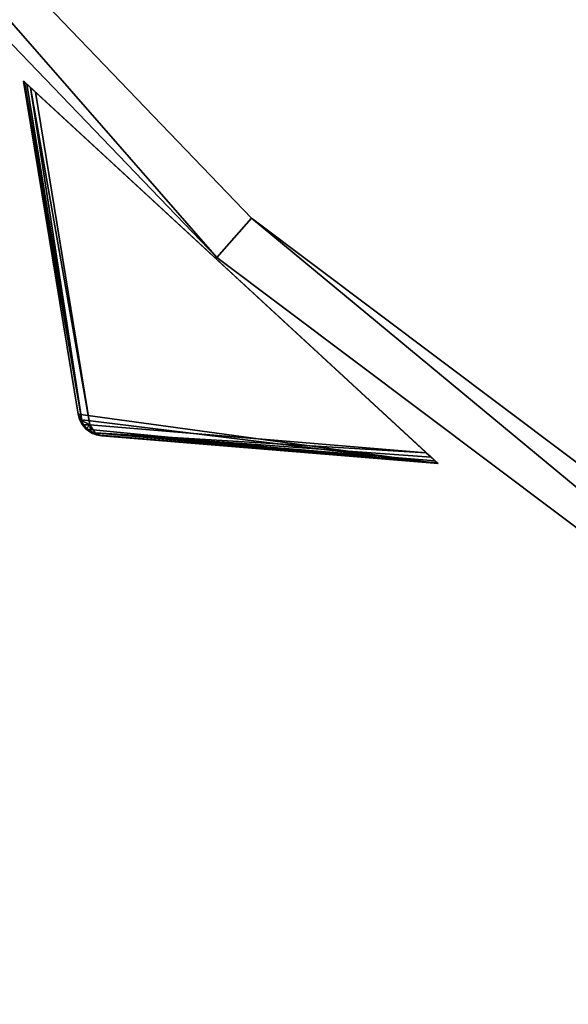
# Model space of a CAD drawing. Extents: x 1239 to 1951, y -365 to 347.
# Tile 22 of 98: x 1414 to 1435, y -234 to -196. Entities that reach past the tile are written whole.
import ezdxf

# ---------------------------------------------------------------- set-up
doc = ezdxf.new("R2010")
doc.units = 0
doc.header["$LTSCALE"] = 25.4
doc.layers.get('0').update_dxf_attribs({"color": 13, "linetype": 'CONTINUOUS'})

# ---------------------------------------------------------------- blocks, each defined once
blk = doc.blocks.new('GRUPUJ_10')
at = {"color": 0}
mesh = blk.add_polyface(dxfattribs=at)
corners = [(0, 334.731, 403.847), (1.997, 334.841, 403.847), (1.462, 391.844, 403.847), (7.718, 278.124, 403.847), (9.671, 278.553, 403.847), (24.417, 223.488, 403.847), (26.276, 224.224, 403.847), (49.663, 172.237, 403.847), (51.38, 173.263, 403.847), (82.804, 125.7, 403.847), (84.334, 126.988, 403.847), (122.98, 85.082, 403.847), (124.285, 86.599, 403.847), (145.389, 67.329, 403.847), (146.566, 68.945, 403.847), (169.152, 51.435, 403.847), (170.196, 53.141, 403.847), (220.124, 25.63, 403.847), (220.881, 27.482, 403.847), (274.575, 8.336, 403.847), (275.025, 10.285, 403.847), (331.094, 0, 403.847), (331.226, 1.996, 403.847), (388.22, 0.838, 403.847), (388.029, 2.829, 403.847), (443.963, 12.764, 403.847), (444.47, 10.83, 403.847), (497.579, 31.543, 403.847), (498.39, 29.714, 403.847), (547.489, 58.679, 403.847), (548.582, 57.004, 403.847), (592.399, 93.469, 403.847), (593.747, 91.992, 403.847), (631.147, 135.014, 403.847), (632.714, 133.772, 403.847), (662.728, 182.235, 403.847), (664.475, 181.261, 403.847), (686.326, 233.912, 403.847), (688.207, 233.23, 403.847), (701.329, 288.704, 403.847), (703.294, 288.333, 403.847), (707.348, 345.194, 403.847), (709.348, 345.143, 403.847), (3.451, 391.632, 403.847), (12.067, 447.982, 403.847), (13.996, 447.454, 403.847), (31.54, 501.693, 403.847), (33.36, 500.862, 403.847), (59.377, 551.584, 403.847), (61.039, 550.472, 403.847), (94.856, 596.363, 403.847), (96.318, 594.999, 403.847), (137.059, 634.872, 403.847), (138.283, 633.291, 403.847), (184.892, 666.112, 403.847), (185.847, 664.355, 403.847), (237.117, 689.274, 403.847), (237.778, 687.387, 403.847), (292.382, 703.759, 403.847), (292.732, 701.79, 403.847), (349.254, 709.192, 403.847), (349.284, 707.192, 403.847), (406.262, 705.431, 403.847), (405.97, 703.452, 403.847), (461.322, 690.668, 403.847), (461.927, 692.574, 403.847), (513.907, 669.17, 403.847), (514.81, 670.954, 403.847), (562.362, 639.515, 403.847), (563.54, 641.131, 403.847), (605.432, 602.471, 403.847), (606.854, 603.878, 403.847), (642.003, 558.999, 403.847), (643.632, 560.159, 403.847), (671.127, 510.222, 403.847), (672.921, 511.106, 403.847), (692.049, 457.406, 403.847), (693.962, 457.991, 403.847), (704.228, 401.918, 403.847), (706.21, 402.188, 403.847)]
mesh.append_faces([[corners[k] for k in face] for face in [(0, 1, 2), (1, 3, 4), (4, 5, 6), (6, 7, 8), (8, 9, 10), (10, 11, 12), (12, 13, 14), (14, 15, 16), (16, 17, 18), (18, 19, 20), (20, 21, 22), (22, 23, 24), (24, 23, 25), (25, 26, 27), (27, 28, 29), (29, 30, 31), (31, 32, 33), (33, 34, 35), (35, 36, 37), (37, 38, 39), (39, 40, 41), (2, 43, 44), (43, 2, 1), (44, 45, 46), (46, 47, 48), (48, 49, 50), (50, 51, 52), (52, 53, 54), (54, 55, 56), (56, 57, 58), (58, 59, 60), (60, 61, 62), (62, 64, 65), (65, 66, 67), (67, 68, 69), (69, 70, 71), (71, 72, 73), (73, 74, 75), (75, 76, 77), (77, 78, 79), (79, 41, 42)]], dxfattribs={"vtx0": -1, "vtx1": -1, "color": 0})
mesh.append_faces([[corners[k] for k in face] for face in [(1, 0, 3), (4, 3, 5), (6, 5, 7), (8, 7, 9), (10, 9, 11), (12, 11, 13), (14, 13, 15), (16, 15, 17), (18, 17, 19), (20, 19, 21), (22, 21, 23), (25, 23, 26), (27, 26, 28), (29, 28, 30), (31, 30, 32), (33, 32, 34), (35, 34, 36), (37, 36, 38), (39, 38, 40), (41, 40, 42), (44, 43, 45), (46, 45, 47), (48, 47, 49), (50, 49, 51), (52, 51, 53), (54, 53, 55), (56, 55, 57), (58, 57, 59), (60, 59, 61), (62, 61, 63), (62, 63, 64), (65, 64, 66), (67, 66, 68), (69, 68, 70), (71, 70, 72), (73, 72, 74), (75, 74, 76), (77, 76, 78), (79, 78, 41)]], dxfattribs={"vtx0": -1, "vtx2": -1, "color": 0})
mesh = blk.add_polyface(dxfattribs=at)
corners = [(1.462, 391.844, 383.847), (3.451, 391.632, 383.847), (1.997, 334.841, 383.847), (12.067, 447.982, 383.847), (13.996, 447.454, 383.847), (31.54, 501.693, 383.847), (33.36, 500.862, 383.847), (59.377, 551.584, 383.847), (61.039, 550.472, 383.847), (94.856, 596.363, 383.847), (96.318, 594.999, 383.847), (137.059, 634.872, 383.847), (138.283, 633.291, 383.847), (184.892, 666.112, 383.847), (185.847, 664.355, 383.847), (237.117, 689.274, 383.847), (237.778, 687.387, 383.847), (292.382, 703.759, 383.847), (292.732, 701.79, 383.847), (349.254, 709.192, 383.847), (349.284, 707.192, 383.847), (406.262, 705.431, 383.847), (405.97, 703.452, 383.847), (461.322, 690.668, 383.847), (461.927, 692.574, 383.847), (513.907, 669.17, 383.847), (514.81, 670.954, 383.847), (562.362, 639.515, 383.847), (563.54, 641.131, 383.847), (605.432, 602.471, 383.847), (606.854, 603.878, 383.847), (642.003, 558.999, 383.847), (643.632, 560.159, 383.847), (671.127, 510.222, 383.847), (672.921, 511.106, 383.847), (692.049, 457.406, 383.847), (693.962, 457.991, 383.847), (704.228, 401.918, 383.847), (706.21, 402.188, 383.847), (707.348, 345.194, 383.847), (709.348, 345.143, 383.847), (0, 334.731, 383.847), (7.718, 278.124, 383.847), (9.671, 278.553, 383.847), (24.417, 223.488, 383.847), (26.276, 224.224, 383.847), (49.663, 172.237, 383.847), (51.38, 173.263, 383.847), (82.804, 125.7, 383.847), (84.334, 126.988, 383.847), (122.98, 85.082, 383.847), (124.285, 86.599, 383.847), (145.389, 67.329, 383.847), (146.566, 68.945, 383.847), (169.152, 51.435, 383.847), (170.196, 53.141, 383.847), (220.124, 25.63, 383.847), (220.881, 27.482, 383.847), (274.575, 8.336, 383.847), (275.025, 10.285, 383.847), (331.094, 0, 383.847), (331.226, 1.996, 383.847), (388.22, 0.838, 383.847), (388.029, 2.829, 383.847), (443.963, 12.764, 383.847), (444.47, 10.83, 383.847), (497.579, 31.543, 383.847), (498.39, 29.714, 383.847), (547.489, 58.679, 383.847), (548.582, 57.004, 383.847), (592.399, 93.469, 383.847), (593.747, 91.992, 383.847), (631.147, 135.014, 383.847), (632.714, 133.772, 383.847), (662.728, 182.235, 383.847), (664.475, 181.261, 383.847), (686.326, 233.912, 383.847), (688.207, 233.23, 383.847), (701.329, 288.704, 383.847), (703.294, 288.333, 383.847)]
mesh.append_faces([[corners[k] for k in face] for face in [(1, 3, 4), (4, 5, 6), (6, 7, 8), (8, 9, 10), (10, 11, 12), (12, 13, 14), (14, 15, 16), (16, 17, 18), (18, 19, 20), (20, 21, 22), (22, 21, 23), (23, 24, 25), (25, 26, 27), (27, 28, 29), (29, 30, 31), (31, 32, 33), (33, 34, 35), (35, 36, 37), (37, 38, 39), (41, 2, 42), (42, 43, 44), (44, 45, 46), (46, 47, 48), (48, 49, 50), (50, 51, 52), (52, 53, 54), (54, 55, 56), (56, 57, 58), (58, 59, 60), (60, 61, 62), (62, 64, 65), (65, 66, 67), (67, 68, 69), (69, 70, 71), (71, 72, 73), (73, 74, 75), (75, 76, 77), (77, 78, 79), (79, 39, 40)]], dxfattribs={"vtx0": -1, "vtx1": -1, "color": 0})
mesh.append_faces([[corners[k] for k in face] for face in [(0, 1, 2), (1, 0, 3), (4, 3, 5), (6, 5, 7), (8, 7, 9), (10, 9, 11), (12, 11, 13), (14, 13, 15), (16, 15, 17), (18, 17, 19), (20, 19, 21), (23, 21, 24), (25, 24, 26), (27, 26, 28), (29, 28, 30), (31, 30, 32), (33, 32, 34), (35, 34, 36), (37, 36, 38), (39, 38, 40), (2, 41, 0), (42, 2, 43), (44, 43, 45), (46, 45, 47), (48, 47, 49), (50, 49, 51), (52, 51, 53), (54, 53, 55), (56, 55, 57), (58, 57, 59), (60, 59, 61), (62, 61, 63), (62, 63, 64), (65, 64, 66), (67, 66, 68), (69, 68, 70), (71, 70, 72), (73, 72, 74), (75, 74, 76), (77, 76, 78), (79, 78, 39)]], dxfattribs={"vtx0": -1, "vtx2": -1, "color": 0})
mesh = blk.add_polyface(dxfattribs=at)
corners = [(13.987, 284.721, 390.847), (9.244, 340.318, 390.847), (7.246, 340.238, 390.847), (15.946, 285.121, 390.847), (29.546, 231.005, 390.847), (31.416, 231.714, 390.847), (53.52, 180.48, 390.847), (55.252, 181.48, 390.847), (85.289, 134.455, 390.847), (86.838, 135.72, 390.847), (124.029, 94.122, 390.847), (125.355, 95.62, 390.847), (168.737, 60.526, 390.847), (169.806, 62.217, 390.847), (218.256, 34.537, 390.847), (219.04, 36.377, 390.847), (271.302, 16.828, 390.847), (271.781, 18.77, 390.847), (326.502, 7.857, 390.847), (326.663, 9.85, 390.847), (354.464, 6.73, 390.847), (354.464, 8.73, 390.847), (382.426, 7.857, 390.847), (382.265, 9.85, 390.847), (437.148, 18.77, 390.847), (437.626, 16.828, 390.847), (489.889, 36.377, 390.847), (490.672, 34.537, 390.847), (539.122, 62.217, 390.847), (540.191, 60.526, 390.847), (583.573, 95.62, 390.847), (584.899, 94.122, 390.847), (622.09, 135.72, 390.847), (623.639, 134.455, 390.847), (653.676, 181.48, 390.847), (655.408, 180.48, 390.847), (677.512, 231.714, 390.847), (679.382, 231.005, 390.847), (692.982, 285.121, 390.847), (694.941, 284.721, 390.847), (699.684, 340.318, 390.847), (701.682, 340.238, 390.847), (9.498, 396.116, 390.847), (11.483, 395.875, 390.847), (20.684, 450.911, 390.847), (22.605, 450.354, 390.847), (40.515, 503.201, 390.847), (42.322, 502.343, 390.847), (68.477, 551.632, 390.847), (70.123, 550.496, 390.847), (103.846, 594.952, 390.847), (105.289, 593.566, 390.847), (145.706, 632.036, 390.847), (146.908, 630.437, 390.847), (192.973, 661.926, 390.847), (193.902, 660.155, 390.847), (244.422, 683.846, 390.847), (245.055, 681.949, 390.847), (298.721, 697.23, 390.847), (299.042, 695.256, 390.847), (354.464, 701.73, 390.847), (354.464, 699.73, 390.847), (409.886, 695.256, 390.847), (410.207, 697.23, 390.847), (463.873, 681.949, 390.847), (464.506, 683.846, 390.847), (515.026, 660.155, 390.847), (515.955, 661.926, 390.847), (562.021, 630.437, 390.847), (563.222, 632.036, 390.847), (603.64, 593.566, 390.847), (605.082, 594.952, 390.847), (638.805, 550.496, 390.847), (640.451, 551.632, 390.847), (666.606, 502.343, 390.847), (668.413, 503.201, 390.847), (686.323, 450.354, 390.847), (688.244, 450.911, 390.847), (697.445, 395.875, 390.847), (699.43, 396.116, 390.847)]
mesh.append_faces([[corners[k] for k in face] for face in [(0, 1, 2), (1, 0, 3), (3, 4, 5), (5, 6, 7), (7, 8, 9), (9, 10, 11), (11, 12, 13), (13, 14, 15), (15, 16, 17), (17, 18, 19), (19, 20, 21), (21, 22, 23), (23, 22, 24), (24, 25, 26), (26, 27, 28), (28, 29, 30), (30, 31, 32), (32, 33, 34), (34, 35, 36), (36, 37, 38), (38, 39, 40), (42, 43, 44), (44, 45, 46), (46, 47, 48), (48, 49, 50), (50, 51, 52), (52, 53, 54), (54, 55, 56), (56, 57, 58), (58, 59, 60), (60, 62, 63), (63, 64, 65), (65, 66, 67), (67, 68, 69), (69, 70, 71), (71, 72, 73), (73, 74, 75), (75, 76, 77), (77, 78, 79), (79, 40, 41)]], dxfattribs={"vtx0": -1, "vtx1": -1, "color": 0})
mesh.append_faces([[corners[k] for k in face] for face in [(3, 0, 4), (5, 4, 6), (7, 6, 8), (9, 8, 10), (11, 10, 12), (13, 12, 14), (15, 14, 16), (17, 16, 18), (19, 18, 20), (21, 20, 22), (24, 22, 25), (26, 25, 27), (28, 27, 29), (30, 29, 31), (32, 31, 33), (34, 33, 35), (36, 35, 37), (38, 37, 39), (40, 39, 41), (1, 42, 2), (42, 1, 43), (44, 43, 45), (46, 45, 47), (48, 47, 49), (50, 49, 51), (52, 51, 53), (54, 53, 55), (56, 55, 57), (58, 57, 59), (60, 59, 61), (60, 61, 62), (63, 62, 64), (65, 64, 66), (67, 66, 68), (69, 68, 70), (71, 70, 72), (73, 72, 74), (75, 74, 76), (77, 76, 78), (79, 78, 40)]], dxfattribs={"vtx0": -1, "vtx2": -1, "color": 0})
mesh = blk.add_polyface(dxfattribs=at)
corners = [(9.498, 396.116, 383.847), (9.244, 340.318, 383.847), (7.246, 340.238, 383.847), (11.483, 395.875, 383.847), (20.684, 450.911, 383.847), (22.605, 450.354, 383.847), (40.515, 503.201, 383.847), (42.322, 502.343, 383.847), (68.477, 551.632, 383.847), (70.123, 550.496, 383.847), (103.846, 594.952, 383.847), (105.289, 593.566, 383.847), (145.706, 632.036, 383.847), (146.908, 630.437, 383.847), (192.973, 661.926, 383.847), (193.902, 660.155, 383.847), (244.422, 683.846, 383.847), (245.055, 681.949, 383.847), (298.721, 697.23, 383.847), (299.042, 695.256, 383.847), (354.464, 701.73, 383.847), (354.464, 699.73, 383.847), (410.207, 697.23, 383.847), (409.886, 695.256, 383.847), (463.873, 681.949, 383.847), (464.506, 683.846, 383.847), (515.026, 660.155, 383.847), (515.955, 661.926, 383.847), (562.021, 630.437, 383.847), (563.222, 632.036, 383.847), (603.64, 593.566, 383.847), (605.082, 594.952, 383.847), (638.805, 550.496, 383.847), (640.451, 551.632, 383.847), (666.606, 502.343, 383.847), (668.413, 503.201, 383.847), (686.323, 450.354, 383.847), (688.244, 450.911, 383.847), (697.445, 395.875, 383.847), (699.43, 396.116, 383.847), (699.684, 340.318, 383.847), (701.682, 340.238, 383.847), (13.987, 284.721, 383.847), (15.946, 285.121, 383.847), (29.546, 231.005, 383.847), (31.416, 231.714, 383.847), (53.52, 180.48, 383.847), (55.252, 181.48, 383.847), (85.289, 134.455, 383.847), (86.838, 135.72, 383.847), (124.029, 94.122, 383.847), (125.355, 95.62, 383.847), (168.737, 60.526, 383.847), (169.806, 62.217, 383.847), (218.256, 34.537, 383.847), (219.04, 36.377, 383.847), (271.302, 16.828, 383.847), (271.781, 18.77, 383.847), (326.502, 7.857, 383.847), (326.663, 9.85, 383.847), (354.464, 6.73, 383.847), (354.464, 8.73, 383.847), (382.265, 9.85, 383.847), (382.426, 7.857, 383.847), (437.148, 18.77, 383.847), (437.626, 16.828, 383.847), (489.889, 36.377, 383.847), (490.672, 34.537, 383.847), (539.122, 62.217, 383.847), (540.191, 60.526, 383.847), (583.573, 95.62, 383.847), (584.899, 94.122, 383.847), (622.09, 135.72, 383.847), (623.639, 134.455, 383.847), (653.676, 181.48, 383.847), (655.408, 180.48, 383.847), (677.512, 231.714, 383.847), (679.382, 231.005, 383.847), (692.982, 285.121, 383.847), (694.941, 284.721, 383.847)]
mesh.append_faces([[corners[k] for k in face] for face in [(0, 1, 2), (1, 0, 3), (3, 4, 5), (5, 6, 7), (7, 8, 9), (9, 10, 11), (11, 12, 13), (13, 14, 15), (15, 16, 17), (17, 18, 19), (19, 20, 21), (21, 22, 23), (23, 22, 24), (24, 25, 26), (26, 27, 28), (28, 29, 30), (30, 31, 32), (32, 33, 34), (34, 35, 36), (36, 37, 38), (38, 39, 40), (42, 43, 44), (44, 45, 46), (46, 47, 48), (48, 49, 50), (50, 51, 52), (52, 53, 54), (54, 55, 56), (56, 57, 58), (58, 59, 60), (60, 62, 63), (63, 64, 65), (65, 66, 67), (67, 68, 69), (69, 70, 71), (71, 72, 73), (73, 74, 75), (75, 76, 77), (77, 78, 79), (79, 40, 41)]], dxfattribs={"vtx0": -1, "vtx1": -1, "color": 0})
mesh.append_faces([[corners[k] for k in face] for face in [(3, 0, 4), (5, 4, 6), (7, 6, 8), (9, 8, 10), (11, 10, 12), (13, 12, 14), (15, 14, 16), (17, 16, 18), (19, 18, 20), (21, 20, 22), (24, 22, 25), (26, 25, 27), (28, 27, 29), (30, 29, 31), (32, 31, 33), (34, 33, 35), (36, 35, 37), (38, 37, 39), (40, 39, 41), (1, 42, 2), (42, 1, 43), (44, 43, 45), (46, 45, 47), (48, 47, 49), (50, 49, 51), (52, 51, 53), (54, 53, 55), (56, 55, 57), (58, 57, 59), (60, 59, 61), (60, 61, 62), (63, 62, 64), (65, 64, 66), (67, 66, 68), (69, 68, 70), (71, 70, 72), (73, 72, 74), (75, 74, 76), (77, 76, 78), (79, 78, 40)]], dxfattribs={"vtx0": -1, "vtx2": -1, "color": 0})
mesh = blk.add_polyface(dxfattribs=at)
corners = [(92.177, 343.66, 271.847), (94.175, 343.741, 271.847), (93.878, 385.871, 271.847), (97.269, 301.723, 271.847), (99.229, 302.123, 271.847), (109.022, 261.146, 271.847), (110.892, 261.855, 271.847), (127.132, 222.98, 271.847), (128.864, 223.98, 271.847), (151.13, 188.213, 271.847), (152.68, 189.478, 271.847), (180.394, 157.746, 271.847), (181.721, 159.243, 271.847), (214.167, 132.368, 271.847), (215.236, 134.058, 271.847), (251.573, 112.735, 271.847), (252.357, 114.575, 271.847), (291.644, 99.358, 271.847), (292.122, 101.3, 271.847), (333.342, 92.581, 271.847), (333.503, 94.575, 271.847), (354.464, 91.73, 271.847), (354.464, 93.73, 271.847), (375.587, 92.581, 271.847), (375.426, 94.575, 271.847), (416.806, 101.3, 271.847), (417.284, 99.358, 271.847), (456.571, 114.575, 271.847), (457.355, 112.735, 271.847), (493.692, 134.058, 271.847), (494.761, 132.368, 271.847), (527.208, 159.243, 271.847), (528.534, 157.746, 271.847), (556.249, 189.478, 271.847), (557.798, 188.213, 271.847), (580.064, 223.98, 271.847), (581.796, 222.98, 271.847), (598.036, 261.855, 271.847), (599.906, 261.146, 271.847), (609.7, 302.123, 271.847), (611.659, 301.723, 271.847), (614.753, 343.741, 271.847), (616.751, 343.66, 271.847), (615.05, 385.871, 271.847), (95.863, 385.63, 271.847), (102.328, 427.262, 271.847), (104.249, 426.706, 271.847), (117.308, 466.762, 271.847), (119.115, 465.904, 271.847), (138.431, 503.347, 271.847), (140.077, 502.211, 271.847), (165.148, 536.07, 271.847), (166.591, 534.685, 271.847), (196.769, 564.084, 271.847), (197.971, 562.485, 271.847), (232.474, 586.662, 271.847), (233.404, 584.891, 271.847), (271.339, 603.221, 271.847), (271.972, 601.324, 271.847), (312.356, 613.331, 271.847), (312.677, 611.357, 271.847), (354.464, 616.73, 271.847), (354.464, 614.73, 271.847), (396.251, 611.357, 271.847), (396.572, 613.331, 271.847), (436.956, 601.324, 271.847), (437.589, 603.221, 271.847), (475.524, 584.891, 271.847), (476.454, 586.662, 271.847), (510.957, 562.485, 271.847), (512.159, 564.084, 271.847), (542.337, 534.685, 271.847), (543.78, 536.07, 271.847), (568.851, 502.211, 271.847), (570.497, 503.347, 271.847), (589.813, 465.904, 271.847), (591.62, 466.762, 271.847), (604.679, 426.706, 271.847), (606.6, 427.262, 271.847), (613.065, 385.63, 271.847)]
mesh.append_faces([[corners[k] for k in face] for face in [(0, 1, 2), (1, 3, 4), (4, 5, 6), (6, 7, 8), (8, 9, 10), (10, 11, 12), (12, 13, 14), (14, 15, 16), (16, 17, 18), (18, 19, 20), (20, 21, 22), (22, 23, 24), (24, 23, 25), (25, 26, 27), (27, 28, 29), (29, 30, 31), (31, 32, 33), (33, 34, 35), (35, 36, 37), (37, 38, 39), (39, 40, 41), (2, 44, 45), (44, 2, 1), (45, 46, 47), (47, 48, 49), (49, 50, 51), (51, 52, 53), (53, 54, 55), (55, 56, 57), (57, 58, 59), (59, 60, 61), (61, 63, 64), (64, 65, 66), (66, 67, 68), (68, 69, 70), (70, 71, 72), (72, 73, 74), (74, 75, 76), (76, 77, 78), (78, 79, 43)]], dxfattribs={"vtx0": -1, "vtx1": -1, "color": 0})
mesh.append_faces([[corners[k] for k in face] for face in [(1, 0, 3), (4, 3, 5), (6, 5, 7), (8, 7, 9), (10, 9, 11), (12, 11, 13), (14, 13, 15), (16, 15, 17), (18, 17, 19), (20, 19, 21), (22, 21, 23), (25, 23, 26), (27, 26, 28), (29, 28, 30), (31, 30, 32), (33, 32, 34), (35, 34, 36), (37, 36, 38), (39, 38, 40), (41, 40, 42), (41, 42, 43), (45, 44, 46), (47, 46, 48), (49, 48, 50), (51, 50, 52), (53, 52, 54), (55, 54, 56), (57, 56, 58), (59, 58, 60), (61, 60, 62), (61, 62, 63), (64, 63, 65), (66, 65, 67), (68, 67, 69), (70, 69, 71), (72, 71, 73), (74, 73, 75), (76, 75, 77), (78, 77, 79), (43, 79, 41)]], dxfattribs={"vtx0": -1, "vtx2": -1, "color": 0})
mesh = blk.add_polyface(dxfattribs=at)
corners = [(93.878, 385.871, 264.847), (95.863, 385.63, 264.847), (94.175, 343.741, 264.847), (102.328, 427.262, 264.847), (104.249, 426.706, 264.847), (117.308, 466.762, 264.847), (119.115, 465.904, 264.847), (138.431, 503.347, 264.847), (140.077, 502.211, 264.847), (165.148, 536.07, 264.847), (166.591, 534.685, 264.847), (196.769, 564.084, 264.847), (197.971, 562.485, 264.847), (232.474, 586.662, 264.847), (233.404, 584.891, 264.847), (271.339, 603.221, 264.847), (271.972, 601.324, 264.847), (312.356, 613.331, 264.847), (312.677, 611.357, 264.847), (354.464, 616.73, 264.847), (354.464, 614.73, 264.847), (396.572, 613.331, 264.847), (396.251, 611.357, 264.847), (436.956, 601.324, 264.847), (437.589, 603.221, 264.847), (475.524, 584.891, 264.847), (476.454, 586.662, 264.847), (510.957, 562.485, 264.847), (512.159, 564.084, 264.847), (542.337, 534.685, 264.847), (543.78, 536.07, 264.847), (568.851, 502.211, 264.847), (570.497, 503.347, 264.847), (589.813, 465.904, 264.847), (591.62, 466.762, 264.847), (604.679, 426.706, 264.847), (606.6, 427.262, 264.847), (613.065, 385.63, 264.847), (615.05, 385.871, 264.847), (614.753, 343.741, 264.847), (92.177, 343.66, 264.847), (97.269, 301.723, 264.847), (99.229, 302.123, 264.847), (109.022, 261.146, 264.847), (110.892, 261.855, 264.847), (127.132, 222.98, 264.847), (128.864, 223.98, 264.847), (151.13, 188.213, 264.847), (152.68, 189.478, 264.847), (180.394, 157.746, 264.847), (181.721, 159.243, 264.847), (214.167, 132.368, 264.847), (215.236, 134.058, 264.847), (251.573, 112.735, 264.847), (252.357, 114.575, 264.847), (291.644, 99.358, 264.847), (292.122, 101.3, 264.847), (333.342, 92.581, 264.847), (333.503, 94.575, 264.847), (354.464, 91.73, 264.847), (354.464, 93.73, 264.847), (375.426, 94.575, 264.847), (375.587, 92.581, 264.847), (416.806, 101.3, 264.847), (417.284, 99.358, 264.847), (456.571, 114.575, 264.847), (457.355, 112.735, 264.847), (493.692, 134.058, 264.847), (494.761, 132.368, 264.847), (527.208, 159.243, 264.847), (528.534, 157.746, 264.847), (556.249, 189.478, 264.847), (557.798, 188.213, 264.847), (580.064, 223.98, 264.847), (581.796, 222.98, 264.847), (598.036, 261.855, 264.847), (599.906, 261.146, 264.847), (609.7, 302.123, 264.847), (611.659, 301.723, 264.847), (616.751, 343.66, 264.847)]
mesh.append_faces([[corners[k] for k in face] for face in [(1, 3, 4), (4, 5, 6), (6, 7, 8), (8, 9, 10), (10, 11, 12), (12, 13, 14), (14, 15, 16), (16, 17, 18), (18, 19, 20), (20, 21, 22), (22, 21, 23), (23, 24, 25), (25, 26, 27), (27, 28, 29), (29, 30, 31), (31, 32, 33), (33, 34, 35), (35, 36, 37), (37, 38, 39), (40, 2, 41), (41, 42, 43), (43, 44, 45), (45, 46, 47), (47, 48, 49), (49, 50, 51), (51, 52, 53), (53, 54, 55), (55, 56, 57), (57, 58, 59), (59, 61, 62), (62, 63, 64), (64, 65, 66), (66, 67, 68), (68, 69, 70), (70, 71, 72), (72, 73, 74), (74, 75, 76), (76, 77, 78), (78, 39, 79), (79, 39, 38)]], dxfattribs={"vtx0": -1, "vtx1": -1, "color": 0})
mesh.append_faces([[corners[k] for k in face] for face in [(0, 1, 2), (1, 0, 3), (4, 3, 5), (6, 5, 7), (8, 7, 9), (10, 9, 11), (12, 11, 13), (14, 13, 15), (16, 15, 17), (18, 17, 19), (20, 19, 21), (23, 21, 24), (25, 24, 26), (27, 26, 28), (29, 28, 30), (31, 30, 32), (33, 32, 34), (35, 34, 36), (37, 36, 38), (2, 40, 0), (41, 2, 42), (43, 42, 44), (45, 44, 46), (47, 46, 48), (49, 48, 50), (51, 50, 52), (53, 52, 54), (55, 54, 56), (57, 56, 58), (59, 58, 60), (59, 60, 61), (62, 61, 63), (64, 63, 65), (66, 65, 67), (68, 67, 69), (70, 69, 71), (72, 71, 73), (74, 73, 75), (76, 75, 77), (78, 77, 39)]], dxfattribs={"vtx0": -1, "vtx2": -1, "color": 0})
mesh = blk.add_polyface(dxfattribs=at)
corners = [(292.255, 271.302, 403.847), (167.255, 54.796, 393.847), (167.255, 54.796, 403.847), (292.255, 271.302, 393.847)]
mesh.append_faces([[corners[k] for k in face] for face in [(0, 1, 2), (1, 0, 3)]], dxfattribs={"vtx0": -1, "color": 0})
mesh = blk.add_polyface(dxfattribs=at)
corners = [(175.915, 49.796, 403.847), (292.255, 271.302, 403.847), (167.255, 54.796, 403.847), (300.915, 266.302, 403.847)]
mesh.append_faces([[corners[k] for k in face] for face in [(0, 1, 2), (1, 0, 3)]], dxfattribs={"vtx0": -1, "color": 0})
mesh = blk.add_polyface(dxfattribs=at)
corners = [(292.255, 271.302, 393.847), (175.915, 49.796, 393.847), (167.255, 54.796, 393.847), (300.915, 266.302, 393.847)]
mesh.append_faces([[corners[k] for k in face] for face in [(0, 1, 2), (1, 0, 3)]], dxfattribs={"vtx0": -1, "color": 0})
mesh = blk.add_polyface(dxfattribs=at)
corners = [(293.121, 270.802, 394.814), (168.121, 54.296, 402.847), (168.121, 54.296, 394.814), (293.121, 270.802, 402.847)]
mesh.append_faces([[corners[k] for k in face] for face in [(0, 1, 2), (1, 0, 3)]], dxfattribs={"vtx0": -1, "color": 0})
mesh = blk.add_polyface(dxfattribs=at)
corners = [(175.078, 50.279, 394.814), (293.121, 270.802, 394.814), (168.121, 54.296, 394.814), (300.078, 266.785, 394.814)]
mesh.append_faces([[corners[k] for k in face] for face in [(0, 1, 2), (1, 0, 3)]], dxfattribs={"vtx0": -1, "color": 0})
mesh = blk.add_polyface(dxfattribs=at)
corners = [(293.121, 270.802, 402.847), (175.078, 50.279, 402.847), (168.121, 54.296, 402.847), (300.078, 266.785, 402.847)]
mesh.append_faces([[corners[k] for k in face] for face in [(0, 1, 2), (1, 0, 3)]], dxfattribs={"vtx0": -1, "color": 0})
mesh = blk.add_polyface(dxfattribs=at)
corners = [(300.078, 266.785, 402.847), (175.078, 50.279, 394.814), (175.078, 50.279, 402.847), (300.078, 266.785, 394.814)]
mesh.append_faces([[corners[k] for k in face] for face in [(0, 1, 2), (1, 0, 3)]], dxfattribs={"vtx0": -1, "color": 0})
mesh = blk.add_polyface(dxfattribs=at)
corners = [(300.915, 266.302, 393.847), (175.915, 49.796, 403.847), (175.915, 49.796, 393.847), (300.915, 266.302, 403.847)]
mesh.append_faces([[corners[k] for k in face] for face in [(0, 1, 2), (1, 0, 3)]], dxfattribs={"vtx0": -1, "color": 0})
mesh = blk.add_polyface(dxfattribs=at)
corners = [(152.68, 189.478, 264.847), (181.721, 159.243, 271.847), (181.721, 159.243, 264.847), (152.68, 189.478, 271.847)]
mesh.append_faces([[corners[k] for k in face] for face in [(0, 1, 2), (1, 0, 3)]], dxfattribs={"vtx0": -1, "color": 0})
mesh = blk.add_polyface(dxfattribs=at)
corners = [(151.13, 188.213, 271.847), (180.394, 157.746, 264.847), (180.394, 157.746, 271.847), (151.13, 188.213, 264.847)]
mesh.append_faces([[corners[k] for k in face] for face in [(0, 1, 2), (1, 0, 3)]], dxfattribs={"vtx0": -1, "color": 0})
mesh = blk.add_polyface(dxfattribs=at)
corners = [(181.721, 159.243, 271.847), (215.236, 134.058, 264.847), (181.721, 159.243, 264.847), (215.236, 134.058, 271.847)]
mesh.append_faces([[corners[k] for k in face] for face in [(0, 1, 2), (1, 0, 3)]], dxfattribs={"vtx0": -1, "color": 0})
mesh = blk.add_polyface(dxfattribs=at)
corners = [(214.167, 132.368, 271.847), (180.394, 157.746, 264.847), (214.167, 132.368, 264.847), (180.394, 157.746, 271.847)]
mesh.append_faces([[corners[k] for k in face] for face in [(0, 1, 2), (1, 0, 3)]], dxfattribs={"vtx0": -1, "color": 0})
blk = doc.blocks.new('GRUPUJ_12')
at = {"color": 254}
mesh = blk.add_polyface(dxfattribs=at)
corners = [(174.575, 166.299, 126.616), (174.605, 166.271, 126.357), (176.791, 153.358, 136.41)]
mesh.append_faces([[corners[k] for k in face] for face in [(0, 1, 2)]], dxfattribs={"color": 254})
mesh = blk.add_polyface(dxfattribs=at)
corners = [(174.575, 166.299, 126.616), (176.791, 153.358, 136.41), (176.651, 153.607, 136.75)]
mesh.append_faces([[corners[k] for k in face] for face in [(0, 1, 2)]], dxfattribs={"color": 254})
mesh = blk.add_polyface(dxfattribs=at)
corners = [(174.575, 166.299, 276), (176.651, 153.607, 136.75), (176.651, 153.607, 265.866), (174.575, 166.299, 126.616)]
mesh.append_faces([[corners[k] for k in face] for face in [(0, 1, 2), (1, 0, 3)]], dxfattribs={"vtx0": -1, "color": 254})
mesh = blk.add_polyface(dxfattribs=at)
corners = [(176.651, 153.607, 265.866), (190.373, 151.715, 276), (174.575, 166.299, 276), (176.71, 153.394, 265.717), (176.959, 153.033, 265.594), (177.137, 152.902, 265.625), (177.339, 152.814, 265.717), (177.556, 152.771, 265.866)]
mesh.append_faces([[corners[k] for k in face] for face in [(0, 1, 2), (1, 6, 7)]], dxfattribs={"vtx0": -1, "color": 254})
mesh.append_faces([[corners[k] for k in face] for face in [(1, 0, 3), (1, 3, 4), (1, 4, 5), (1, 5, 6)]], dxfattribs={"vtx0": -1, "vtx2": -1, "color": 254})
mesh = blk.add_polyface(dxfattribs=at)
corners = [(174.837, 166.057, 126.041), (189.92, 152.133, 126), (175.027, 165.881, 126), (190.111, 151.957, 126.041), (174.694, 166.189, 126.162), (190.254, 151.825, 126.162), (174.605, 166.271, 126.357), (190.343, 151.743, 126.357), (174.575, 166.299, 126.616), (190.373, 151.715, 126.616), (174.575, 166.299, 276), (190.373, 151.715, 276)]
mesh.append_faces([[corners[k] for k in face] for face in [(0, 1, 2), (9, 10, 11)]], dxfattribs={"vtx0": -1, "color": 254})
mesh.append_faces([[corners[k] for k in face] for face in [(1, 0, 3), (3, 4, 5), (5, 6, 7), (7, 8, 9)]], dxfattribs={"vtx0": -1, "vtx1": -1, "color": 254})
mesh.append_faces([[corners[k] for k in face] for face in [(3, 0, 4), (5, 4, 6), (7, 6, 8), (9, 8, 10)]], dxfattribs={"vtx0": -1, "vtx2": -1, "color": 254})
mesh = blk.add_polyface(dxfattribs=at)
corners = [(174.605, 166.271, 126.357), (174.694, 166.189, 126.162), (176.791, 153.358, 136.41)]
mesh.append_faces([[corners[k] for k in face] for face in [(0, 1, 2)]], dxfattribs={"color": 254})
mesh = blk.add_polyface(dxfattribs=at)
corners = [(174.694, 166.189, 126.162), (174.837, 166.057, 126.041), (176.791, 153.358, 136.41)]
mesh.append_faces([[corners[k] for k in face] for face in [(0, 1, 2)]], dxfattribs={"color": 254})
mesh = blk.add_polyface(dxfattribs=at)
corners = [(174.837, 166.057, 126.041), (175.027, 165.881, 126), (177.103, 153.189, 136.134)]
mesh.append_faces([[corners[k] for k in face] for face in [(0, 1, 2)]], dxfattribs={"color": 254})
mesh = blk.add_polyface(dxfattribs=at)
corners = [(174.837, 166.057, 126.041), (177.103, 153.189, 136.134), (176.791, 153.358, 136.41)]
mesh.append_faces([[corners[k] for k in face] for face in [(0, 1, 2)]], dxfattribs={"color": 254})
mesh = blk.add_polyface(dxfattribs=at)
corners = [(189.92, 152.133, 126), (177.103, 153.189, 136.134), (175.027, 165.881, 126)]
mesh.append_faces([[corners[k] for k in face] for face in [(0, 1, 2)]], dxfattribs={"color": 254})
mesh = blk.add_polyface(dxfattribs=at)
corners = [(176.651, 153.607, 136.75), (176.852, 153.199, 136.507), (176.774, 153.263, 136.75)]
mesh.append_faces([[corners[k] for k in face] for face in [(0, 1, 2)]], dxfattribs={"color": 254})
mesh = blk.add_polyface(dxfattribs=at)
corners = [(176.651, 153.607, 136.75), (176.791, 153.358, 136.41), (176.852, 153.199, 136.507)]
mesh.append_faces([[corners[k] for k in face] for face in [(0, 1, 2)]], dxfattribs={"color": 254})
mesh = blk.add_polyface(dxfattribs=at)
corners = [(176.651, 153.607, 136.75), (176.774, 153.263, 136.75), (176.71, 153.394, 265.717)]
mesh.append_faces([[corners[k] for k in face] for face in [(0, 1, 2)]], dxfattribs={"color": 254})
mesh = blk.add_polyface(dxfattribs=at)
corners = [(176.651, 153.607, 136.75), (176.71, 153.394, 265.717), (176.651, 153.607, 265.866)]
mesh.append_faces([[corners[k] for k in face] for face in [(0, 1, 2)]], dxfattribs={"color": 254})
mesh = blk.add_polyface(dxfattribs=at)
corners = [(176.71, 153.394, 265.717), (176.774, 153.263, 136.75), (176.815, 153.2, 265.625)]
mesh.append_faces([[corners[k] for k in face] for face in [(0, 1, 2)]], dxfattribs={"color": 254})
mesh = blk.add_polyface(dxfattribs=at)
corners = [(176.774, 153.263, 136.75), (176.815, 153.2, 136.75), (176.815, 153.2, 265.625)]
mesh.append_faces([[corners[k] for k in face] for face in [(0, 1, 2)]], dxfattribs={"color": 254})
mesh = blk.add_polyface(dxfattribs=at)
corners = [(176.774, 153.263, 136.75), (176.852, 153.199, 136.507), (176.815, 153.2, 136.75)]
mesh.append_faces([[corners[k] for k in face] for face in [(0, 1, 2)]], dxfattribs={"color": 254})
mesh = blk.add_polyface(dxfattribs=at)
corners = [(176.791, 153.358, 136.41), (177.103, 153.189, 136.134), (176.852, 153.199, 136.507)]
mesh.append_faces([[corners[k] for k in face] for face in [(0, 1, 2)]], dxfattribs={"color": 254})
mesh = blk.add_polyface(dxfattribs=at)
corners = [(176.815, 153.2, 136.75), (176.852, 153.199, 136.507), (177.137, 152.902, 136.75)]
mesh.append_faces([[corners[k] for k in face] for face in [(0, 1, 2)]], dxfattribs={"color": 254})
mesh = blk.add_polyface(dxfattribs=at)
corners = [(176.815, 153.2, 136.75), (176.959, 153.033, 265.594), (176.815, 153.2, 265.625)]
mesh.append_faces([[corners[k] for k in face] for face in [(0, 1, 2)]], dxfattribs={"color": 254})
mesh = blk.add_polyface(dxfattribs=at)
corners = [(177.137, 152.902, 265.625), (176.959, 153.033, 265.594), (176.815, 153.2, 136.75)]
mesh.append_faces([[corners[k] for k in face] for face in [(0, 1, 2)]], dxfattribs={"color": 254})
mesh = blk.add_polyface(dxfattribs=at)
corners = [(177.137, 152.902, 265.625), (176.815, 153.2, 136.75), (177.137, 152.902, 136.75)]
mesh.append_faces([[corners[k] for k in face] for face in [(0, 1, 2)]], dxfattribs={"color": 254})
mesh = blk.add_polyface(dxfattribs=at)
corners = [(176.852, 153.199, 136.507), (176.974, 153.049, 136.541), (177.137, 152.902, 136.75)]
mesh.append_faces([[corners[k] for k in face] for face in [(0, 1, 2)]], dxfattribs={"color": 254})
mesh = blk.add_polyface(dxfattribs=at)
corners = [(176.852, 153.199, 136.507), (177.103, 153.189, 136.134), (176.974, 153.049, 136.541)]
mesh.append_faces([[corners[k] for k in face] for face in [(0, 1, 2)]], dxfattribs={"color": 254})
mesh = blk.add_polyface(dxfattribs=at)
corners = [(176.974, 153.049, 136.541), (177.103, 153.189, 136.134), (177.133, 152.94, 136.507)]
mesh.append_faces([[corners[k] for k in face] for face in [(0, 1, 2)]], dxfattribs={"color": 254})
mesh = blk.add_polyface(dxfattribs=at)
corners = [(177.137, 152.902, 136.75), (176.974, 153.049, 136.541), (177.133, 152.94, 136.507)]
mesh.append_faces([[corners[k] for k in face] for face in [(0, 1, 2)]], dxfattribs={"color": 254})
mesh = blk.add_polyface(dxfattribs=at)
corners = [(177.297, 152.892, 136.41), (177.103, 153.189, 136.134), (189.92, 152.133, 126)]
mesh.append_faces([[corners[k] for k in face] for face in [(0, 1, 2)]], dxfattribs={"color": 254})
mesh = blk.add_polyface(dxfattribs=at)
corners = [(177.133, 152.94, 136.507), (177.103, 153.189, 136.134), (177.297, 152.892, 136.41)]
mesh.append_faces([[corners[k] for k in face] for face in [(0, 1, 2)]], dxfattribs={"color": 254})
mesh = blk.add_polyface(dxfattribs=at)
corners = [(177.203, 152.867, 136.75), (177.133, 152.94, 136.507), (177.297, 152.892, 136.41)]
mesh.append_faces([[corners[k] for k in face] for face in [(0, 1, 2)]], dxfattribs={"color": 254})
mesh = blk.add_polyface(dxfattribs=at)
corners = [(177.137, 152.902, 136.75), (177.133, 152.94, 136.507), (177.203, 152.867, 136.75)]
mesh.append_faces([[corners[k] for k in face] for face in [(0, 1, 2)]], dxfattribs={"color": 254})
mesh = blk.add_polyface(dxfattribs=at)
corners = [(177.556, 152.771, 265.866), (177.339, 152.814, 265.717), (177.137, 152.902, 136.75)]
mesh.append_faces([[corners[k] for k in face] for face in [(0, 1, 2)]], dxfattribs={"color": 254})
mesh = blk.add_polyface(dxfattribs=at)
corners = [(177.339, 152.814, 265.717), (177.137, 152.902, 265.625), (177.137, 152.902, 136.75)]
mesh.append_faces([[corners[k] for k in face] for face in [(0, 1, 2)]], dxfattribs={"color": 254})
mesh = blk.add_polyface(dxfattribs=at)
corners = [(177.556, 152.771, 265.866), (177.137, 152.902, 136.75), (177.203, 152.867, 136.75)]
mesh.append_faces([[corners[k] for k in face] for face in [(0, 1, 2)]], dxfattribs={"color": 254})
mesh = blk.add_polyface(dxfattribs=at)
corners = [(177.203, 152.867, 136.75), (177.297, 152.892, 136.41), (177.556, 152.771, 136.75)]
mesh.append_faces([[corners[k] for k in face] for face in [(0, 1, 2)]], dxfattribs={"color": 254})
mesh = blk.add_polyface(dxfattribs=at)
corners = [(177.556, 152.771, 265.866), (177.203, 152.867, 136.75), (177.556, 152.771, 136.75)]
mesh.append_faces([[corners[k] for k in face] for face in [(0, 1, 2)]], dxfattribs={"color": 254})
mesh = blk.add_polyface(dxfattribs=at)
corners = [(177.297, 152.892, 136.41), (190.111, 151.957, 126.041), (190.254, 151.825, 126.162)]
mesh.append_faces([[corners[k] for k in face] for face in [(0, 1, 2)]], dxfattribs={"color": 254})
mesh = blk.add_polyface(dxfattribs=at)
corners = [(177.297, 152.892, 136.41), (189.92, 152.133, 126), (190.111, 151.957, 126.041)]
mesh.append_faces([[corners[k] for k in face] for face in [(0, 1, 2)]], dxfattribs={"color": 254})
mesh = blk.add_polyface(dxfattribs=at)
corners = [(177.556, 152.771, 136.75), (177.297, 152.892, 136.41), (190.343, 151.743, 126.357)]
mesh.append_faces([[corners[k] for k in face] for face in [(0, 1, 2)]], dxfattribs={"color": 254})
mesh = blk.add_polyface(dxfattribs=at)
corners = [(177.297, 152.892, 136.41), (190.254, 151.825, 126.162), (190.343, 151.743, 126.357)]
mesh.append_faces([[corners[k] for k in face] for face in [(0, 1, 2)]], dxfattribs={"color": 254})
mesh = blk.add_polyface(dxfattribs=at)
corners = [(190.373, 151.715, 276), (177.556, 152.771, 136.75), (190.373, 151.715, 126.616), (177.556, 152.771, 265.866)]
mesh.append_faces([[corners[k] for k in face] for face in [(0, 1, 2), (1, 0, 3)]], dxfattribs={"vtx0": -1, "color": 254})
mesh = blk.add_polyface(dxfattribs=at)
corners = [(177.556, 152.771, 136.75), (190.343, 151.743, 126.357), (190.373, 151.715, 126.616)]
mesh.append_faces([[corners[k] for k in face] for face in [(0, 1, 2)]], dxfattribs={"color": 254})
blk = doc.blocks.new('CRISTAL-L-7631-7630_STL_1')
at = {"color": 0}
blk.add_blockref('GRUPUJ_12', (144.99, -356.06, 144.219), dxfattribs=at)
at = {"color": 250}
blk.add_blockref('GRUPUJ_10', (146.534, -354.23, 165.372), dxfattribs=at)
blk = doc.blocks.new('GRUPUJ_16')
at = {"color": 0}
blk.add_blockref('CRISTAL-L-7631-7630_STL_1', (-144.99, 356.06, -7.219), dxfattribs=at)
blk = doc.blocks.new('GRUPUJ_5')
at = {"color": 0}
blk.add_blockref('GRUPUJ_16', (0, 0), dxfattribs=at)

msp = doc.modelspace()

# ---------------------------------------------------------------- block references
at = {"color": 0}
msp.add_blockref('GRUPUJ_5', (1239.459, -364.849), dxfattribs=at)

doc.saveas('drawing.dxf')
